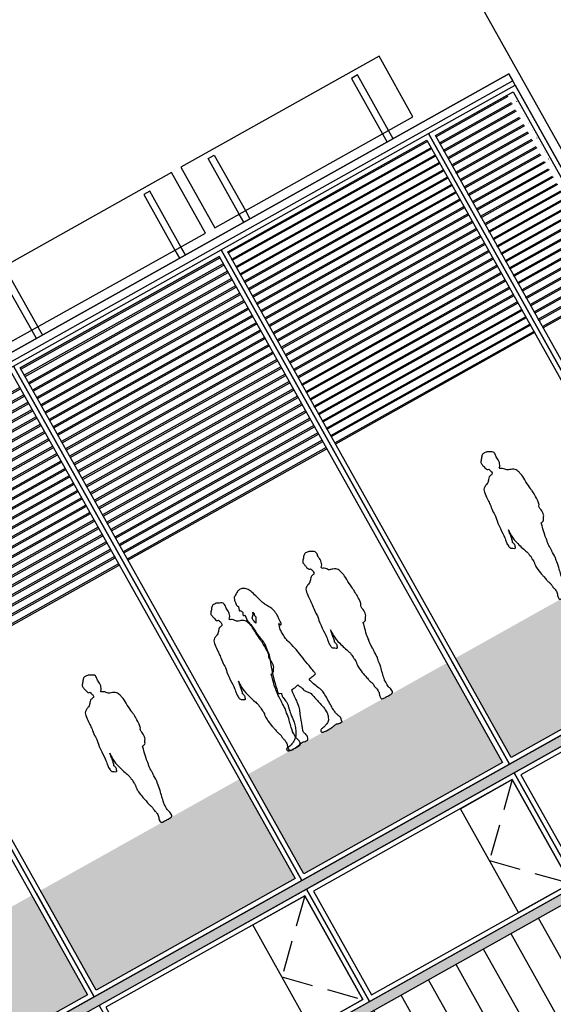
# Model space of a CAD drawing. Header units: metres. Extents: x -141 to 670, y -272 to 642.
# Tile 17 of 34: x 449.99 to 455.37, y -163.35 to -153.42. Entities that reach past the tile are written whole.
import ezdxf

# ---------------------------------------------------------------- set-up
doc = ezdxf.new("R2010")
doc.units = ezdxf.units.M
doc.header["$LTSCALE"] = 0.05
doc.linetypes.add('Verdeckt', pattern=[9.524999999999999, 6.35, -3.175])
doc.linetypes.add('Verdeckt2', pattern=[4.762499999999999, 3.175, -1.5875])
for name, color, linetype in [('A_Fassade', 4, 'Continuous'), ('L_Building', 7, 'Continuous'), ('L_Dach', 252, 'Continuous'), ('L_Personen', 253, 'Continuous'), ('Line 0.05', 9, 'Continuous'), ('Line 0.10', 1, 'Continuous'), ('Linie 0.15', 8, 'Continuous')]:
    doc.layers.add(name, color=color, linetype=linetype)
doc.layers.add('H_Hatch', color=7, linetype='Continuous', true_color=0x919191)

# ---------------------------------------------------------------- blocks, each defined once
blk = doc.blocks.new('*U139')
at = {"layer": 'Line 0.05'}
for points in [[(0, -5.684341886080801e-14), (2.399999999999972, -5.684341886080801e-14), (2.399999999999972, 5.949999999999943), (0, 5.949999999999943)], [(0.05000000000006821, 0.04999999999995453), (2.350000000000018, 0.04999999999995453), (2.349999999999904, 5.899999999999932), (0.04999999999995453, 5.899999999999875)]]:
    blk.add_lwpolyline(points, close=True, dxfattribs=at)
blk = doc.blocks.new('*U140')
at = {"layer": 'Line 0.05'}
for points in [[(0, -5.684341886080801e-14), (2.399999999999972, -5.684341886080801e-14), (2.399999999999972, 5.949999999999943), (0, 5.949999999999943)], [(0.05000000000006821, 0.04999999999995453), (2.350000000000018, 0.04999999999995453), (2.349999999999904, 5.899999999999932), (0.04999999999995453, 5.899999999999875)]]:
    blk.add_lwpolyline(points, close=True, dxfattribs=at)
blk = doc.blocks.new('*U141')
at = {"layer": 'Line 0.05'}
for points in [[(0, -5.684341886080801e-14), (2.399999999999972, -5.684341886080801e-14), (2.399999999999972, 5.949999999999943), (0, 5.949999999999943)], [(0.05000000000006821, 0.04999999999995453), (2.350000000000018, 0.04999999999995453), (2.349999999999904, 5.899999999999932), (0.04999999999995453, 5.899999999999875)]]:
    blk.add_lwpolyline(points, close=True, dxfattribs=at)
blk = doc.blocks.new('*U142')
at = {"layer": 'Line 0.05'}
for points in [[(0, -5.684341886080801e-14), (2.399999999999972, -5.684341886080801e-14), (2.399999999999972, 5.949999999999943), (0, 5.949999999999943)], [(0.05000000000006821, 0.04999999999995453), (2.350000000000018, 0.04999999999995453), (2.349999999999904, 5.899999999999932), (0.04999999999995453, 5.899999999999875)]]:
    blk.add_lwpolyline(points, close=True, dxfattribs=at)
blk = doc.blocks.new('*U143')
at = {"layer": 'Line 0.05'}
for points in [[(0, -5.684341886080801e-14), (1.000000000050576, -5.684341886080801e-14), (1.000000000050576, 5.949999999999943), (0, 5.949999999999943)], [(0.05000000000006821, 0.04999999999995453), (0.9500000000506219, 0.04999999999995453), (0.9500000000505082, 5.899999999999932), (0.04999999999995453, 5.899999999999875)]]:
    blk.add_lwpolyline(points, close=True, dxfattribs=at)
blk = doc.blocks.new('*U45')
at = {"layer": 'Line 0.05'}
for points in [[(0, -5.684341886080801e-14), (2.399999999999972, -5.684341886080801e-14), (2.399999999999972, 1.299999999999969), (0, 1.299999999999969)], [(0.05000000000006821, 0.04999999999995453), (2.350000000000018, 0.04999999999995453), (2.349999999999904, 1.249999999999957), (0.04999999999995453, 1.249999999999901)]]:
    blk.add_lwpolyline(points, close=True, dxfattribs=at)
blk = doc.blocks.new('WIN_Opaque')
at = {"layer": 'Line 0.05', "linetype": 'Verdeckt'}
blk.add_lwpolyline([(-4.289119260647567e-06, 1.200000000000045), (0.5999957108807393, 0.5999999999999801), (-4.289119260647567e-06, -1.4210854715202e-14)], dxfattribs=at)
at = {"layer": 'Line 0.10'}
blk.add_lwpolyline([(-4.289119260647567e-06, -1.4210854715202e-14), (0.5999957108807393, -4.263256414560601e-14), (0.5999957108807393, 1.200000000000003), (-4.289119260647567e-06, 1.200000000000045)], close=True, dxfattribs=at)
blk = doc.blocks.new('*U147')
at = {"layer": 'Line 0.05'}
blk.add_lwpolyline([(-0.1588533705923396, 0.2835323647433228), (0.1588533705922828, -0.2835323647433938)], dxfattribs=at)
blk = doc.blocks.new('*U148')
at = {"color": 0, "linetype": 'ByBlock', "lineweight": -2, "transparency": 16777216}
for p in [(12.56266506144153, 7.038426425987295), (10.46888755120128, 5.865355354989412), (8.37511004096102, 4.69228428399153)]:
    blk.add_blockref('*U147', p, dxfattribs=at)
blk = doc.blocks.new('PV_front')
at = {"layer": 'L_Dach'}
blk.add_lwpolyline([(-0.1999999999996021, -0.7000000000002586), (2.090000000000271, -0.7000000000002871), (2.090000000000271, -2.842170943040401e-14), (-0.2, -1.4210854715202e-14)], close=True, dxfattribs=at)
at = {"layer": 'L_Dach', "linetype": 'Verdeckt2', "ltscale": 5}
for points in [[(0.0825016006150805, -0.7000000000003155), (0.08250160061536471, -0.05804173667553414), (0.152522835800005, -0.0580417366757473), (0.152522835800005, -0.7000000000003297)], [(1.807498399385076, -0.7000000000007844), (1.807498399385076, -0.05804173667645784), (1.73747716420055, -0.05804173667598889), (1.737477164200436, -0.7000000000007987)]]:
    blk.add_lwpolyline(points, dxfattribs=at)
at = {"layer": 'L_Dach'}
for points in [[(0.08250160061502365, -0.794787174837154), (0.08250160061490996, -0.7000000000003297)], [(0.1525228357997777, -0.7000000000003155), (0.1525228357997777, -0.7947871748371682)], [(1.737477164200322, -0.7000000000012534), (1.737477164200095, -0.7947871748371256)], [(1.807498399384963, -0.7947871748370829), (1.80749839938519, -0.7000000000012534)]]:
    blk.add_lwpolyline(points, dxfattribs=at)
blk = doc.blocks.new('*U149')
at = {"rotation": 29.26040059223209}
blk.add_blockref('PV_front', (-1.018662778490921, -0.1152076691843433), dxfattribs=at)
blk = doc.blocks.new('*U150')
at = {"color": 0, "linetype": 'ByBlock', "lineweight": -2, "transparency": 16777216}
for p in [(12.56266506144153, 7.038426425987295), (10.46888755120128, 5.865355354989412)]:
    blk.add_blockref('*U149', p, dxfattribs=at)
blk = doc.blocks.new('005')
for points, knots in [([(-0.3894467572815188, 0.001307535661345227), (-0.3902549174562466, -0.001578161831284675), (-0.389194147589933, -0.009830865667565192), (-0.38872834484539, -0.01309013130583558), (-0.3660293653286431, -0.01375063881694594), (-0.3423095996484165, -0.01407711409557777), (-0.3295413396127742, -0.004113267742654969), (-0.3214047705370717, -0.004437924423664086), (-0.3128071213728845, -0.004029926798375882), (-0.2864867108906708, -0.01119496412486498), (-0.2507820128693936, -0.01492918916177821), (-0.1685287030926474, -0.01326268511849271), (-0.1523252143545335, -0.0003234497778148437), (-0.1565976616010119, 0.01978417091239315), (-0.1658074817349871, 0.02382126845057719), (-0.1815033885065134, 0.02795068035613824), (-0.2201004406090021, 0.03295202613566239), (-0.2335128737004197, 0.04233298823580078), (-0.244920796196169, 0.04559765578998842), (-0.2507575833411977, 0.04787912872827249), (-0.2623520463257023, 0.05467100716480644), (-0.2768071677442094, 0.06892012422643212), (-0.2964635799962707, 0.1110802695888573), (-0.3004053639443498, 0.1396460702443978), (-0.3003005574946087, 0.1919061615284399), (-0.2843964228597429, 0.2568184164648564), (-0.2759579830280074, 0.2942934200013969), (-0.2592622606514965, 0.3645954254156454), (-0.2575131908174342, 0.3882380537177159), (-0.2341870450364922, 0.415562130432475), (-0.215460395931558, 0.4410326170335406), (-0.2051820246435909, 0.4582824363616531), (-0.2052237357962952, 0.4860070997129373), (-0.1914932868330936, 0.4990217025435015), (-0.1841907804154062, 0.5201185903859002), (-0.1815616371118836, 0.5307260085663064), (-0.1737528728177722, 0.5292787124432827), (-0.1547151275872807, 0.5249921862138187), (-0.1455208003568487, 0.5197311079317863), (-0.1170964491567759, 0.5189163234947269), (-0.1029495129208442, 0.5187603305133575), (-0.1013765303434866, 0.5107562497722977), (-0.09821085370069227, 0.4941868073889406), (-0.09393734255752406, 0.4410434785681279), (-0.09304811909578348, 0.3817738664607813), (-0.08004576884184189, 0.3124505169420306), (-0.05694579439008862, 0.2642521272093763), (-0.03065773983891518, 0.1847932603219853), (-0.01442737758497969, 0.1437888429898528), (0.002061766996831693, 0.1030453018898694), (0.001127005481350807, 0.08104197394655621), (-9.761608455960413e-05, 0.0704543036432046), (-0.003099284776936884, 0.06965013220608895), (-0.006328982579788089, 0.06024296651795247), (-0.01175301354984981, 0.0379126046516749), (-0.01136698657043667, 0.02329660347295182), (-0.005409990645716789, 0.01069234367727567), (-0.002321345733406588, -0.002052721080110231), (0.01744072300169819, -0.005306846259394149), (0.04117514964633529, -0.00656915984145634), (0.05435118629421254, 0.00290269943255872), (0.06248439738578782, 0.002256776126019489), (0.078600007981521, 0.0009470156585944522), (0.126691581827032, -0.008131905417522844), (0.1621835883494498, -0.01599158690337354), (0.2228533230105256, -0.009632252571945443), (0.2395859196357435, 0.002682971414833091), (0.2361015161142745, 0.02298243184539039), (0.2270402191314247, 0.02738743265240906), (0.2113174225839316, 0.02778639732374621), (0.172872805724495, 0.0343157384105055), (0.1598147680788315, 0.04423655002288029), (0.1494336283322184, 0.04600970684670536), (0.1437740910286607, 0.04887265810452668), (0.1327918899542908, 0.0547802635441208), (0.1048384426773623, 0.07320759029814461), (0.0900914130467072, 0.08924695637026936), (0.07835938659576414, 0.1044125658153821), (0.05394069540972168, 0.1568198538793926), (0.03632437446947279, 0.2027266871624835), (0.02956618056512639, 0.2783712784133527), (0.02144750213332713, 0.340220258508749), (0.01149893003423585, 0.3733284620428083), (0.003631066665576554, 0.4088221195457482), (0.0008463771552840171, 0.4379655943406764), (0.01488726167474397, 0.4909003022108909), (0.0110252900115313, 0.5199897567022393), (0.006598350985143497, 0.5332614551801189), (0.003932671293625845, 0.5392237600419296), (0.01607373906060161, 0.5434752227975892), (0.03394686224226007, 0.5492018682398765), (0.03365851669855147, 0.5560523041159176), (0.02199639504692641, 0.6070059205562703), (0.0001390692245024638, 0.7185994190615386), (-0.03142706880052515, 0.8125829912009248), (-0.06346307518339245, 0.9008171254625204), (-0.07545525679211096, 0.9274317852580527), (-0.0796155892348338, 0.972749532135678), (-0.0912803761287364, 1.038548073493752), (-0.09067169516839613, 1.075182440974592), (-0.08306171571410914, 1.135911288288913), (-0.07409363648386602, 1.156768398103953), (-0.07319518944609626, 1.186761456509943), (-0.07501516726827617, 1.200843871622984), (-0.07454769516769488, 1.204493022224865), (-0.07073127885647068, 1.23552053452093), (-0.06513867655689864, 1.289871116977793), (-0.06113944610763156, 1.324510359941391), (-0.04937055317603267, 1.342246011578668), (-0.0549978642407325, 1.366649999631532), (-0.0586981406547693, 1.392479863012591), (-0.06023340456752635, 1.40470298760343), (-0.05373667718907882, 1.406374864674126), (-0.04679766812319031, 1.405932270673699), (-0.03971414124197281, 1.412676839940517), (-0.04217914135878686, 1.422955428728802), (-0.04870091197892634, 1.425206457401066), (-0.04832504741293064, 1.43182265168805), (-0.05108529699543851, 1.4379571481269), (-0.05462985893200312, 1.440260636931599), (-0.04616539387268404, 1.468435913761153), (-0.03787207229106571, 1.467733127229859), (-0.03069574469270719, 1.470805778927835), (-0.03292846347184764, 1.480217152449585), (-0.03805266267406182, 1.489877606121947), (-0.04392419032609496, 1.506390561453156), (-0.04446219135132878, 1.5135310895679), (-0.0409228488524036, 1.519680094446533), (-0.03376010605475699, 1.526180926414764), (-0.03654984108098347, 1.542023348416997), (-0.03582318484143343, 1.56248333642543), (-0.03823381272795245, 1.577642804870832), (-0.04191830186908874, 1.588627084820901), (-0.04426540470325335, 1.593777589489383), (-0.04225571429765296, 1.605279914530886), (-0.05427049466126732, 1.616883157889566), (-0.06992564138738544, 1.625200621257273), (-0.08721117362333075, 1.638370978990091), (-0.1105240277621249, 1.652163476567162), (-0.1370462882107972, 1.659193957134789), (-0.1750486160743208, 1.652386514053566), (-0.2085859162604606, 1.624754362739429), (-0.2327164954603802, 1.580525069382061), (-0.2496781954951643, 1.520663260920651), (-0.2723534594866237, 1.440493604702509), (-0.2884133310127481, 1.397930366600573), (-0.3192121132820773, 1.3536647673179), (-0.3392502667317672, 1.305618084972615), (-0.3450015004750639, 1.247457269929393), (-0.3391617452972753, 1.206061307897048), (-0.3387912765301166, 1.178034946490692), (-0.3370213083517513, 1.153554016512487), (-0.3316732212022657, 1.146217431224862), (-0.3267311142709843, 1.140204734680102), (-0.3228562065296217, 1.148013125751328), (-0.3182839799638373, 1.157483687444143), (-0.3164343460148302, 1.163981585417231), (-0.3086317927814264, 1.145443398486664), (-0.2981521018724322, 1.105898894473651), (-0.2967267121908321, 1.064285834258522), (-0.3005065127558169, 1.010650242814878), (-0.3097707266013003, 0.9595055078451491), (-0.3395461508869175, 0.8672065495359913), (-0.3489932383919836, 0.7914016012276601), (-0.3652849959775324, 0.6966128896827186), (-0.3823197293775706, 0.6023025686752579), (-0.3874788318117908, 0.5587778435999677), (-0.3916933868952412, 0.541704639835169), (-0.3824681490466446, 0.5350776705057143), (-0.3529582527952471, 0.5340008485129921), (-0.3282344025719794, 0.5285855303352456), (-0.3078966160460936, 0.5252875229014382), (-0.3119385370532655, 0.503767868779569), (-0.322393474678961, 0.4608252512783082), (-0.3500643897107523, 0.4056316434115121), (-0.3692463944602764, 0.3462130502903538), (-0.3719987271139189, 0.2964891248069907), (-0.3697799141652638, 0.1694247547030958), (-0.3699986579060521, 0.1291046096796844), (-0.3770111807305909, 0.08861040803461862), (-0.3835688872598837, 0.06949285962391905), (-0.3873439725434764, 0.06003273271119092), (-0.3934578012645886, 0.04637084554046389), (-0.3968419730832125, 0.02958247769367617), (-0.3958827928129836, 0.01398089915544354), (-0.3894467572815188, 0.001307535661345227)], [0, 0, 0, 0, 0.1772400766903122, 0.2686796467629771, 0.5302686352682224, 1.072212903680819, 1.072212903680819, 1.072212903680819, 1.364380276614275, 1.767628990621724, 2.143065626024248, 2.596089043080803, 2.845330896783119, 3.088497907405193, 3.260741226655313, 3.493728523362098, 3.863701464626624, 4.136526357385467, 4.136526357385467, 4.136526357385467, 4.384883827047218, 4.644502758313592, 5.027553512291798, 5.339282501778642, 5.750956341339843, 6.21516844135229, 6.588151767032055, 7.065361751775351, 7.346729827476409, 7.680813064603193, 8.005558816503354, 8.261335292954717, 8.549232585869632, 8.794768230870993, 9.122736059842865, 9.122736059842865, 9.122736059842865, 9.28266823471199, 9.557955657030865, 9.804832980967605, 9.804832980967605, 9.804832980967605, 10.08818294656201, 10.49908369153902, 10.95079709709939, 11.42537329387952, 11.85020462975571, 12.31684742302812, 12.70347313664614, 13.07521310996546, 13.39878886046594, 13.39878886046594, 13.39878886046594, 13.62852969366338, 13.99060320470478, 14.30582987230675, 14.30582987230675, 14.30582987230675, 14.58906850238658, 15.17586519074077, 15.17586519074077, 15.17586519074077, 15.49221293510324, 15.92883534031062, 16.33534388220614, 16.82586044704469, 17.09573006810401, 17.35902207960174, 17.54552060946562, 17.79779041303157, 18.19838307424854, 18.49378751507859, 18.49378751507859, 18.49378751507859, 18.74339745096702, 19.07307367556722, 19.33686228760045, 19.58386817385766, 20.01274889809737, 20.42251140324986, 20.86372260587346, 21.31522986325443, 21.65465748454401, 21.99002621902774, 22.30479876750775, 22.72522738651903, 23.0354043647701, 23.28894375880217, 23.28894375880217, 23.28894375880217, 23.59902251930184, 23.71700866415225, 24.10735294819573, 24.72994099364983, 25.3227273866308, 25.86408650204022, 26.16777179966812, 26.54925257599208, 27.01519725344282, 27.37765231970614, 27.81270511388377, 28.09504792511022, 28.46889171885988, 28.46889171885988, 28.46889171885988, 28.53893902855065, 29.05436123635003, 29.3867497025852, 29.63527500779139, 29.91971151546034, 30.21869433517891, 30.38215785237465, 30.51284570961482, 30.66139748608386, 30.8424328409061, 31.01810797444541, 31.15467725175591, 31.29239920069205, 31.47466377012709, 31.47466377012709, 31.47466377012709, 31.73496981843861, 31.93174290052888, 32.14914343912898, 32.41858650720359, 32.74317879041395, 32.94718553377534, 33.14614305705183, 33.37512891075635, 33.67819718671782, 34.03414701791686, 34.34052701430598, 34.66144888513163, 34.66144888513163, 34.66144888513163, 34.91652189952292, 35.17192685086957, 35.44283741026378, 35.74635534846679, 36.05063149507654, 36.40606576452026, 36.78641298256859, 37.19541812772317, 37.66553152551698, 38.19933158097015, 38.59770044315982, 39.01945154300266, 39.44546691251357, 39.89239178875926, 40.27022572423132, 40.58426007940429, 40.86715182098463, 41.0443804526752, 41.17963125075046, 41.32575552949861, 41.56670082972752, 41.56670082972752, 41.56670082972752, 42.0161324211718, 42.39270745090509, 42.80631875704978, 43.22961939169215, 43.79303347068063, 44.30529494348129, 44.87609226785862, 45.44866374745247, 45.82765234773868, 46.04642675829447, 46.21443230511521, 46.52219196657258, 46.89500273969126, 46.89500273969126, 46.89500273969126, 47.35923470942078, 47.81302950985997, 48.25146444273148, 48.67092563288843, 49.3103973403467, 49.68767432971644, 50.04125337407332, 50.35787838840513, 50.35787838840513, 50.35787838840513, 50.84011057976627, 51.2599492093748, 51.2599492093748, 51.2599492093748, 51.2599492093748]), ([(-0.1479447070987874, 1.376056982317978), (-0.1467454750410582, 1.379232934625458), (-0.1448395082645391, 1.385772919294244), (-0.1440350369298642, 1.390747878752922), (-0.1437368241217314, 1.393244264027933), (-0.138873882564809, 1.382920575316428), (-0.1368385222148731, 1.37595788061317), (-0.1331109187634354, 1.367233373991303), (-0.1228774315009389, 1.360555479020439), (-0.1079810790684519, 1.345259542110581), (-0.1065326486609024, 1.328339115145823), (-0.108220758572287, 1.310411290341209), (-0.1135554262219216, 1.290687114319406), (-0.116100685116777, 1.282023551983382), (-0.1220671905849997, 1.294044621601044), (-0.1346146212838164, 1.317780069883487), (-0.1415894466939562, 1.32998939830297), (-0.1451094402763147, 1.336074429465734), (-0.141849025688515, 1.351359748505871), (-0.1414829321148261, 1.361361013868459), (-0.145806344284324, 1.371980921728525), (-0.1479447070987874, 1.376056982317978)], [0, 0, 0, 0, 0.1827939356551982, 0.3401006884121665, 0.3401006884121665, 0.3401006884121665, 0.5491844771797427, 0.7305194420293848, 0.9434067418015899, 1.221432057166, 1.464437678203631, 1.760747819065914, 1.974322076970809, 1.974322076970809, 1.974322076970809, 2.337763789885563, 2.600805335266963, 2.600805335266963, 2.600805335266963, 2.950491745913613, 3.188677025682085, 3.188677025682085, 3.188677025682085, 3.188677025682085])]:
    blk.add_open_spline(points, degree=3, knots=knots)
blk = doc.blocks.new('3')
for points, knots in [([(0.07599437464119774, 1.582468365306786), (0.07738092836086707, 1.582773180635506), (0.07965704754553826, 1.601772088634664), (0.0786882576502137, 1.618479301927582), (0.06563031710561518, 1.638881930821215), (0.04064488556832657, 1.645681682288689), (0.01862875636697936, 1.661778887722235), (-8.368074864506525e-05, 1.664356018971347), (-0.0370786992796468, 1.666507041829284), (-0.05640311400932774, 1.636184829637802), (-0.08207644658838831, 1.607302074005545), (-0.09236853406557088, 1.591500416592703), (-0.08414509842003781, 1.571639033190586), (-0.08638744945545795, 1.560477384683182), (-0.08283783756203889, 1.549844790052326), (-0.08071051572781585, 1.545303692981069)], [4.31385070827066, 4.31385070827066, 4.31385070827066, 4.31385070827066, 4.550081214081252, 4.802663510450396, 5.068367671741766, 5.359218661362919, 5.652052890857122, 5.903160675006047, 6.231710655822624, 6.568224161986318, 6.926619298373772, 7.164879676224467, 7.414316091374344, 7.624505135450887, 7.792554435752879, 7.792554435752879, 7.792554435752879, 7.792554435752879]), ([(-0.08071051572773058, 1.545303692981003), (-0.08182719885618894, 1.535948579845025), (-0.07548159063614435, 1.519602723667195), (-0.06872452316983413, 1.503128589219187), (-0.05662404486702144, 1.500575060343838), (-0.05134545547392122, 1.500607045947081)], [-0.7791611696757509, -0.7791611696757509, -0.7791611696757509, -0.7791611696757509, -0.4866742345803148, -0.2381814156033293, 0, 0, 0, 0]), ([(-0.05134545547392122, 1.500607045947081), (-0.04769223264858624, 1.492821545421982), (-0.04367969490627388, 1.483465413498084), (-0.04129831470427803, 1.468396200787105), (-0.0394192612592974, 1.451307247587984), (-0.03995225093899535, 1.447368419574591), (-0.04717758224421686, 1.439521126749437)], [0, 0, 0, 0, 0.3452114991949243, 0.47695496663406, 0.47695496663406, 0.9049040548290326, 0.9049040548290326, 0.9049040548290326, 0.9049040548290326]), ([(0.04770526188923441, 1.45976162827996), (0.05642247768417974, 1.464457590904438), (0.06784876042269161, 1.481579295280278), (0.07610854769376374, 1.505952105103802), (0.07971307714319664, 1.533914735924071), (0.07348423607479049, 1.557895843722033), (0.07491436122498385, 1.574421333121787), (0.07599437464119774, 1.582468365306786)], [0.6812513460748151, 0.6812513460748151, 0.6812513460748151, 0.6812513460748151, 0.969331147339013, 1.26719904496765, 1.567150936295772, 1.850887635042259, 2.133576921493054, 2.133576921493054, 2.133576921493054, 2.133576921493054]), ([(-0.05373061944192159, 1.436880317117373), (-0.06697074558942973, 1.436340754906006), (-0.08823765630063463, 1.430074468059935), (-0.1025886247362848, 1.411095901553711), (-0.1257247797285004, 1.3824883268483), (-0.1455505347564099, 1.377439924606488), (-0.1759186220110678, 1.362815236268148), (-0.1977115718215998, 1.346207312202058), (-0.2092436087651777, 1.279542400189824), (-0.2111613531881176, 1.220420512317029), (-0.2140263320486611, 1.16521432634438), (-0.2260375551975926, 1.102178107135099), (-0.2227172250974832, 1.039621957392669), (-0.2326048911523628, 1.02086932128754), (-0.2441619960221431, 0.9180358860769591), (-0.2432575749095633, 0.8238690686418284), (-0.2546695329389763, 0.795746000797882), (-0.2541449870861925, 0.7593584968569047), (-0.2608198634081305, 0.7463850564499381), (-0.2548256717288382, 0.737573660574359)], [-8.341551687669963, -8.341551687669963, -8.341551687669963, -8.341551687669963, -8.030241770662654, -7.738053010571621, -7.39301348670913, -7.126357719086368, -6.794804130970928, -6.496339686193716, -6.027314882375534, -5.566890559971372, -5.136627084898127, -4.656455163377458, -4.20912302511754, -3.943723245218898, -3.352633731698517, -2.776248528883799, -2.457997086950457, -2.110355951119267, -1.873680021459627, -1.873680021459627, -1.873680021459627, -1.873680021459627]), ([(-0.0471775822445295, 1.439521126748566), (-0.04716863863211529, 1.439545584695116), (-0.04715980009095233, 1.43956998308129), (-0.04675842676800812, 1.440688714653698), (-0.04993702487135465, 1.439317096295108), (-0.05271665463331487, 1.437582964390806), (-0.05373061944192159, 1.436880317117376)], [-7.669335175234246, -7.669335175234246, -7.669335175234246, -7.669335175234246, -7.667608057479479, -7.667608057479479, -7.589948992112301, -7.542455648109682, -7.542455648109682, -7.542455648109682, -7.542455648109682]), ([(0.1955696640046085, 0.8119192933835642), (0.2020402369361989, 0.8093377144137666), (0.2098676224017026, 0.8318131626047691), (0.2121828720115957, 0.8827377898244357), (0.1998272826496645, 0.918025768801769), (0.2199054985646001, 0.9395699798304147), (0.224107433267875, 0.9792796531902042), (0.2260747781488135, 1.041830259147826), (0.2239465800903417, 1.095519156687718), (0.2196885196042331, 1.123296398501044), (0.2131284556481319, 1.205656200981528), (0.2117110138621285, 1.282100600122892), (0.2010747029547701, 1.316959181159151), (0.1924079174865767, 1.361974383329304), (0.1459593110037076, 1.389937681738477), (0.1001410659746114, 1.39975219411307), (0.09160658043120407, 1.420288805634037), (0.07156095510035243, 1.441498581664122), (0.0562968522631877, 1.447591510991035), (0.04841082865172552, 1.449646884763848)], [3.707413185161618, 3.707413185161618, 3.707413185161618, 3.707413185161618, 3.972125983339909, 4.405522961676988, 4.747593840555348, 5.038068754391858, 5.399764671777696, 5.871058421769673, 6.291065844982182, 6.599147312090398, 7.127375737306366, 7.643083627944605, 7.991971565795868, 8.368937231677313, 8.792773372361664, 9.180153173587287, 9.441371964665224, 9.749541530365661, 10.03760990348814, 10.03760990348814, 10.03760990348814, 10.03760990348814]), ([(-0.2035235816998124, 0.735530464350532), (-0.1994678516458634, 0.7383212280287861), (-0.1987321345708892, 0.7498992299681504), (-0.1918498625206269, 0.7690496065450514), (-0.1882001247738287, 0.8044310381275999), (-0.1808490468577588, 0.8453811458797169), (-0.1770750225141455, 0.8665251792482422)], [-1.289125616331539, -1.289125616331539, -1.289125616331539, -1.289125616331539, -1.078197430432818, -0.8151877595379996, -0.468689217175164, 0, 0, 0, 0]), ([(-0.1770750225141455, 0.8665251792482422), (-0.1795454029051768, 0.843801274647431), (-0.1815084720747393, 0.7856176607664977), (-0.1678057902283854, 0.7058545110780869), (-0.1265394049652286, 0.587601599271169), (-0.1155265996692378, 0.5614329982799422), (-0.1186234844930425, 0.5441584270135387), (-0.1093245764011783, 0.5252655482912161), (-0.115004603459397, 0.4975259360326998), (-0.1097517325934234, 0.4784214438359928), (-0.1092826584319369, 0.4502029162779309), (-0.1163502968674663, 0.435665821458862), (-0.1154765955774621, 0.417600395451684), (-0.1152095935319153, 0.3733447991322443), (-0.1028260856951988, 0.3012491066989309), (-0.0979955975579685, 0.2884924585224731), (-0.08945406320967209, 0.2431976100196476), (-0.08332565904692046, 0.2131791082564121), (-0.06909274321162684, 0.1855239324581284), (-0.06997129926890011, 0.1573806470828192), (-0.06656347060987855, 0.1279725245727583), (-0.06083423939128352, 0.1251941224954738)], [0.226537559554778, 0.226537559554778, 0.226537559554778, 0.226537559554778, 0.5976458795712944, 1.171801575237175, 1.807479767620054, 2.103166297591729, 2.32699383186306, 2.585487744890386, 2.884028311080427, 3.145231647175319, 3.445200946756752, 3.671239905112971, 3.901251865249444, 4.295697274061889, 4.781301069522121, 5.005979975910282, 5.384628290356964, 5.71501562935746, 6.022623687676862, 6.345234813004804, 6.65864090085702, 6.65864090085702, 6.65864090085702, 6.65864090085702]), ([(0.1464011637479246, 0.767833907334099), (0.1522973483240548, 0.7682910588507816), (0.1767235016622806, 0.7698180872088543), (0.1862426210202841, 0.7904481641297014), (0.1934771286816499, 0.8043737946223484), (0.1955696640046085, 0.8119192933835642)], [1.322408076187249, 1.322408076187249, 1.322408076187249, 1.322408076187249, 1.621536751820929, 1.887236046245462, 2.1648502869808, 2.1648502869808, 2.1648502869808, 2.1648502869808]), ([(-0.2548256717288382, 0.737573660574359), (-0.2579256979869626, 0.727081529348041), (-0.2556064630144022, 0.7041806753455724), (-0.2446550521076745, 0.6913900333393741), (-0.2284605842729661, 0.6865239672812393), (-0.2079965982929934, 0.6653706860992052), (-0.2000757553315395, 0.681515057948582), (-0.2021778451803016, 0.6891241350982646), (-0.1918211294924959, 0.6948464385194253), (-0.1958281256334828, 0.7131017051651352), (-0.1980872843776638, 0.7235042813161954), (-0.2015560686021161, 0.7317422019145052), (-0.2035235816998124, 0.735530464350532)], [0, 0, 0, 0, 0.3281497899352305, 0.551597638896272, 0.7925330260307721, 1.071338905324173, 1.266741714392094, 1.420617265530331, 1.593724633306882, 1.829072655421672, 2.023675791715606, 2.228651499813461, 2.228651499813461, 2.228651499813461, 2.228651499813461]), ([(0.04959518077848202, 0.1531916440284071), (0.05261732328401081, 0.1567416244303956), (0.05388153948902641, 0.1740144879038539), (0.06538166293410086, 0.2328968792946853), (0.08238103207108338, 0.286282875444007), (0.0908014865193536, 0.3658583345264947), (0.100978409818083, 0.3936304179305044), (0.09729420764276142, 0.4652257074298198), (0.1028776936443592, 0.4835336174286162), (0.100419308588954, 0.499022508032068), (0.101984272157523, 0.5186704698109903), (0.1006303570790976, 0.5448972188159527), (0.1034901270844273, 0.5643511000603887), (0.1063044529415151, 0.5742008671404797), (0.1090876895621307, 0.5894398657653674), (0.1149503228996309, 0.6468169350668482), (0.1355509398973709, 0.7236882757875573), (0.1426383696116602, 0.7532320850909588), (0.1464011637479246, 0.767833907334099)], [0.6277166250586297, 0.6277166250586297, 0.6277166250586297, 0.6277166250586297, 0.8222582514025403, 1.25280066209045, 1.68748000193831, 2.163721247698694, 2.482598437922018, 2.936575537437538, 3.178528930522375, 3.384367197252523, 3.628983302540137, 3.914604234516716, 4.156557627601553, 4.326050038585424, 4.530588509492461, 4.946604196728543, 5.444881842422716, 5.815309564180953, 5.815309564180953, 5.815309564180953, 5.815309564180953]), ([(-0.06083423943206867, 0.1251941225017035), (-0.05990799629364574, 0.1200873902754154), (-0.05849589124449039, 0.1095052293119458), (-0.05885986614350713, 0.07306647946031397), (-0.0626392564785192, 0.06278281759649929), (-0.07013782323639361, 0.04781573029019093), (-0.07241742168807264, 0.0249837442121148), (-0.07202346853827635, 0.0007966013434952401), (-0.03382714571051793, -0.0005957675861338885), (-0.01337241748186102, -0.0007654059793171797), (0, 0)], [0, 0, 0, 0, 0.2300172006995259, 0.7302902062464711, 0.9239517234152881, 1.159156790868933, 1.443050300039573, 1.697366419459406, 2.03061813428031, 2.359226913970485, 2.359226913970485, 2.359226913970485, 2.359226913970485]), ([(1.165290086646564e-12, 9.592326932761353e-14), (0.006440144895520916, -0.0004298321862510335), (0.02998941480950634, -0.001045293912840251), (0.06312054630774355, 0.0006097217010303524), (0.06351449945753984, 0.0285576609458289), (0.06123490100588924, 0.0533932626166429), (0.05373633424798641, 0.06967378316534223), (0.04995694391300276, 0.08085988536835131), (0.04960396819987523, 0.1192985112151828), (0.04900654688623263, 0.147571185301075), (0.04959518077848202, 0.1531916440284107)], [-2.198806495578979, -2.198806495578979, -2.198806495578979, -2.198806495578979, -1.995294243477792, -1.667839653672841, -1.417947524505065, -1.138992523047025, -0.9078789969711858, -0.71758634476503, -0.2260159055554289, -0.02743576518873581, -0.02743576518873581, -0.02743576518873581, -0.02743576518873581])]:
    blk.add_open_spline(points, degree=3, knots=knots)
blk.add_open_spline([(0.04841082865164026, 1.449646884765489), (0.04821479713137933, 1.453028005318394), (0.0479783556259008, 1.456480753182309), (0.04770526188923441, 1.459761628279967)], degree=3)
blk = doc.blocks.new('gebäude a')
at = {"layer": 'Linie 0.15'}
blk.add_lwpolyline([(-13.52973515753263, 1.429026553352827), (-14.62501246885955, -2.841112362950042), (-14.62501246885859, -9.56008847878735), (-13.11585773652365, -9.560088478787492), (-13.11585773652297, -2.841112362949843)], close=True, dxfattribs=at)

msp = doc.modelspace()

# ---------------------------------------------------------------- hatches: boundary and pattern name
at = {"layer": 'H_Hatch', "true_color": 0xc8c92d, "transparency": 33554610}
for points in [[(456.3942181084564, -158.734807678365), (454.3876813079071, -159.8590007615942), (454.94977800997, -160.8622694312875), (456.9563148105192, -159.7380763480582)], [(454.3004405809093, -159.9078787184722), (452.2939037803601, -161.0320718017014), (452.8560004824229, -162.0353404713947), (454.8625372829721, -160.9111473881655)], [(452.2066630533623, -161.0809497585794), (450.200126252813, -162.2051428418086), (450.7622229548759, -163.2084115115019), (452.7687597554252, -162.0842184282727)], [(450.1128855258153, -162.2540207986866), (448.1063487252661, -163.3782138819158), (448.6684454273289, -164.3814825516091), (450.6749822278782, -163.2572894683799)]]:
    msp.add_hatch(color=52, dxfattribs=at).paths.add_polyline_path(points)
at = {"layer": 'H_Hatch', "true_color": 0xc7c8ca}
h = msp.add_hatch(dxfattribs=at)
h.set_pattern_fill('ANSI31', color=9, scale=0.09999999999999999, angle=44.99999999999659, style=0)
h.set_pattern_definition([(119.2604005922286, (314.1751404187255, -75.07409721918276), (-0.2769893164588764, -0.1551875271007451), [])])
h.paths.add_polyline_path([(424.8094441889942, -179.184149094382), (424.8083879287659, -179.1822637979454), (425.5062917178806, -178.7912524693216), (430.3917725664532, -176.0540866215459), (432.4855500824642, -174.8810155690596), (432.485946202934, -174.8817225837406), (436.6727089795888, -172.5341663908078), (436.6731051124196, -172.5348734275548), (438.7667505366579, -171.3618763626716), (438.7662223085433, -171.3609336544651), (443.6529797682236, -168.6255298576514), (446.1451096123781, -173.0739290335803), (447.4537803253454, -172.340729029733), (446.1340747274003, -169.9852280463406), (458.7839821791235, -162.8979227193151), (457.7575435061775, -161.0658683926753), (445.1076357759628, -168.1531693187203), (444.3744664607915, -166.8445585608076), (441.4955953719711, -168.4574913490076), (440.8601833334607, -167.3233644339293), (416.6508836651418, -180.886997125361), (420.3656087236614, -187.5172925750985), (421.7177609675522, -186.7597284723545), (419.2239360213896, -182.3085618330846)])
at = {"layer": 'Line 0.10', "true_color": 0xc8d468}
msp.add_hatch(color=53, dxfattribs=at).paths.add_polyline_path([(445.1459991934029, -168.0170518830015), (457.7522839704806, -160.9541852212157), (457.8011619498, -161.0414259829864), (445.1076364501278, -168.1531706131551), (444.3744670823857, -166.8445598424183), (457.0679926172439, -159.7328151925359), (457.116870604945, -159.8200559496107), (444.5105830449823, -166.8829177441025)])

# ---------------------------------------------------------------- linework, layer by layer
at = {"layer": 'A_Fassade', "color": 52, "true_color": 0xc8c92d, "transparency": 33554534}
for points in [[(454.9164079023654, -154.1914404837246), (454.1910423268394, -154.5978377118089), (454.1841946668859, -154.5856155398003), (454.9095602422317, -154.1792183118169)], [(454.9531806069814, -154.1547793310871), (454.9534178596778, -154.1546464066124)], [(454.9602660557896, -154.1668682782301), (454.9600282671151, -154.1670015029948)], [(454.9579541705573, -154.2655951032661), (454.2325885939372, -154.6719923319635), (454.2257409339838, -154.6597701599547), (454.9511065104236, -154.2533729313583)], [(454.9947268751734, -154.2289339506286), (454.9949673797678, -154.2287992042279)], [(455.0018155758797, -154.2410210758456), (455.0015745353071, -154.2411561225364)], [(454.9995004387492, -154.3397497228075), (454.274134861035, -154.7461469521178), (454.2672872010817, -154.7339247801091), (454.9926527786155, -154.3275275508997)], [(455.0362731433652, -154.30308857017), (455.0365168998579, -154.3029520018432)], [(455.0433650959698, -154.315173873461), (455.0431208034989, -154.3153107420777)], [(455.0778194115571, -154.3772431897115), (455.0780664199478, -154.3771047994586)], [(455.0849146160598, -154.3893266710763), (455.0846670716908, -154.3894653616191)], [(455.041046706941, -154.4139043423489), (454.3156811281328, -154.8203015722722), (454.3088334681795, -154.8080794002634), (455.0341990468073, -154.4016821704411)], [(455.082592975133, -154.4880589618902), (454.3572273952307, -154.8944561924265), (454.3503797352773, -154.8822340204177), (455.0757453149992, -154.4758367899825)], [(455.119365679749, -154.4513978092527), (455.1196159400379, -154.4512575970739)], [(455.1264641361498, -154.4634794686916), (455.1262133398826, -154.4636199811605)], [(455.1241392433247, -154.5622135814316), (454.3987736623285, -154.9686108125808), (454.3919260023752, -154.9563886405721), (455.117291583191, -154.5499914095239)], [(455.1609119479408, -154.5255524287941), (455.1611654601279, -154.5254103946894)], [(455.1680136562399, -154.537632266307), (455.1677596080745, -154.5377746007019)], [(455.1656855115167, -154.636368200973), (454.4403199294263, -155.0427654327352), (454.4334722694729, -155.0305432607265), (455.158837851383, -154.6241460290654)], [(455.2024582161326, -154.5997070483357), (455.202714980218, -154.5995631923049)], [(455.2095631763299, -154.6117850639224), (455.2093058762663, -154.6119292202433)], [(455.2440044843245, -154.6738616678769), (455.2442645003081, -154.6737159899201)], [(455.25111269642, -154.6859378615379), (455.2508521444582, -154.6860838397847)], [(455.2072317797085, -154.7105228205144), (454.4818661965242, -155.1169200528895), (454.4750185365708, -155.1046978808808), (455.2003841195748, -154.6983006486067)], [(455.2487780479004, -154.7846774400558), (454.523412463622, -155.1910746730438), (454.5165648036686, -155.1788525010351), (455.2419303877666, -154.7724552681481)], [(455.2855507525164, -154.7480162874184), (455.2858140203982, -154.7478687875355)], [(455.2926622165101, -154.7600906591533), (455.2923984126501, -154.7602384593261)], [(455.2903243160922, -154.8588320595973), (454.5649587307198, -155.2652292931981), (454.5581110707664, -155.2530071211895), (455.2834766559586, -154.8466098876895)], [(455.3270970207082, -154.8221709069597), (455.3273635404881, -154.8220215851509)], [(455.3342117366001, -154.8342434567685), (455.3339446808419, -154.8343930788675)], [(455.331870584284, -154.9329866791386), (454.6065049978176, -155.3393839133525), (454.5996573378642, -155.3271617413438), (455.3250229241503, -154.9207645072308)], [(455.3686432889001, -154.8963255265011), (455.3689130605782, -154.8961743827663)], [(455.373416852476, -155.0071412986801), (454.6480512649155, -155.4135385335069), (454.6412036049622, -155.4013163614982), (455.3665691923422, -154.9949191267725)], [(455.4149631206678, -155.0812959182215), (454.6895975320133, -155.4876931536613), (454.68274987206, -155.4754709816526), (455.4081154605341, -155.0690737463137)], [(455.4565093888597, -155.1554505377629), (454.7311437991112, -155.5618477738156), (454.7242961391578, -155.5496256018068), (455.449661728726, -155.1432283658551)], [(455.4980556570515, -155.2296051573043), (454.772690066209, -155.6360023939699), (454.7658424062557, -155.6237802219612), (455.4912079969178, -155.2173829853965)], [(455.5396019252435, -155.3037597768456), (454.8142363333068, -155.7101570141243), (454.8073886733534, -155.6979348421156), (455.5327542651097, -155.2915376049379)], [(455.5811481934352, -155.377914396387), (454.8557826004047, -155.7843116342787), (454.8489349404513, -155.77208946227), (455.5743005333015, -155.3656922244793)], [(455.6226944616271, -155.4520690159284), (454.8973288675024, -155.8584662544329), (454.8904812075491, -155.8462440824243), (455.6158468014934, -155.4398468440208)], [(455.664240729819, -155.5262236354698), (454.9388751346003, -155.9326208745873), (454.9320274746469, -155.9203987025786), (455.6573930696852, -155.5140014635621)], [(455.7057869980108, -155.6003782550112), (454.9804214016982, -156.0067754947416), (454.9735737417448, -155.9945533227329), (455.6989393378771, -155.5881560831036)], [(455.7473332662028, -155.6745328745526), (455.0219676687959, -156.080930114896), (455.0151200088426, -156.0687079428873), (455.740485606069, -155.6623107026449)], [(455.7888795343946, -155.748687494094), (455.0635139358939, -156.1550847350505), (455.0566662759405, -156.1428625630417), (455.7820318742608, -155.7364653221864)], [(455.8304258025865, -155.8228421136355), (455.1050602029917, -156.2292393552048), (455.0982125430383, -156.217017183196), (455.8235781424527, -155.8106199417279)], [(455.8719720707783, -155.8969967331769), (455.1466064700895, -156.3033939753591), (455.1397588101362, -156.2911718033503), (455.8651244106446, -155.8847745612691)], [(455.9135183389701, -155.9711513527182), (455.1881527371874, -156.3775485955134), (455.1813050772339, -156.3653264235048), (455.9066706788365, -155.9589291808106)], [(455.9550646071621, -156.0453059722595), (455.2296990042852, -156.4517032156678), (455.2228513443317, -156.439481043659), (455.9482169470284, -156.033083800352)], [(455.9966108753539, -156.1194605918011), (455.271245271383, -156.5258578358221), (455.2643976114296, -156.5136356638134), (455.9897632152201, -156.1072384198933)]]:
    msp.add_lwpolyline(points, dxfattribs=at)
for points in [[(454.1038015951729, -154.6467156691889), (452.097264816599, -155.7709087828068), (452.0904171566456, -155.7586866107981), (454.0969539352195, -154.6344934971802)], [(454.1453478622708, -154.7208702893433), (452.1388110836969, -155.8450634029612), (452.1319634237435, -155.8328412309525), (454.1385002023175, -154.7086481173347)], [(454.1868941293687, -154.7950249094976), (452.1803573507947, -155.9192180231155), (452.1735096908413, -155.9069958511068), (454.1800464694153, -154.782802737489)], [(454.2284403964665, -154.8691795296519), (452.2219036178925, -155.9933726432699), (452.2150559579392, -155.9811504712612), (454.2215927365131, -154.8569573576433)], [(454.2699866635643, -154.9433341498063), (452.2634498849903, -156.0675272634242), (452.256602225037, -156.0553050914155), (454.2631390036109, -154.9311119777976)], [(454.3115329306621, -155.0174887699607), (452.3049961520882, -156.1416818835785), (452.2981484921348, -156.1294597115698), (454.3046852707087, -155.005266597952)], [(454.3530791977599, -155.0916433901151), (452.346542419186, -156.2158365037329), (452.3396947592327, -156.2036143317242), (454.3462315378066, -155.0794212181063)], [(454.3946254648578, -155.1657980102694), (452.3880886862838, -156.2899911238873), (452.3812410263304, -156.2777689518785), (454.3877778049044, -155.1535758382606)], [(454.4361717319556, -155.2399526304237), (452.4296349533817, -156.3641457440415), (452.4227872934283, -156.3519235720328), (454.4293240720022, -155.227730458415)], [(454.4777179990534, -155.314107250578), (452.4711812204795, -156.4383003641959), (452.4643335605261, -156.4260781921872), (454.4708703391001, -155.3018850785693)], [(454.5192642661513, -155.3882618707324), (452.5127274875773, -156.5124549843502), (452.5058798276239, -156.5002328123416), (454.5124166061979, -155.3760396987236)], [(454.5608105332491, -155.4624164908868), (452.5542737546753, -156.5866096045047), (452.5474260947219, -156.5743874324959), (454.5539628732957, -155.4501943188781)], [(454.602356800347, -155.5365711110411), (452.595820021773, -156.660764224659), (452.5889723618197, -156.6485420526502), (454.5955091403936, -155.5243489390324)], [(454.6439030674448, -155.6107257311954), (452.6373662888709, -156.7349188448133), (452.6305186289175, -156.7226966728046), (454.6370554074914, -155.5985035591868)], [(454.6854493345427, -155.6848803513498), (452.6789125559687, -156.8090734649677), (452.6720648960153, -156.7968512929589), (454.6786016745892, -155.6726581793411)], [(454.7269956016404, -155.7590349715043), (452.7204588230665, -156.883228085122), (452.7136111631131, -156.8710059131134), (454.7201479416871, -155.7468127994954)], [(450.0034874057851, -156.9439797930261), (452.0100241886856, -155.8197866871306), (452.0031765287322, -155.8075645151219), (449.9966397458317, -156.9317576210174)], [(450.045033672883, -157.0181344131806), (452.0515704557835, -155.893941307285), (452.0447227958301, -155.8817191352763), (450.0381860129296, -157.0059122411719)], [(454.7685418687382, -155.8331895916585), (452.7620050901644, -156.9573827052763), (452.7551574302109, -156.9451605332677), (454.7616942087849, -155.8209674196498)], [(450.0865799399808, -157.0922890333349), (452.0931167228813, -155.9680959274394), (452.086269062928, -155.9558737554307), (450.0797322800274, -157.0800668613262)], [(454.8100881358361, -155.9073442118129), (452.8035513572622, -157.0315373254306), (452.7967036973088, -157.019315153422), (454.8032404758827, -155.8951220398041)], [(454.8516344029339, -155.9814988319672), (452.8450976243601, -157.105691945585), (452.8382499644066, -157.0934697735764), (454.8447867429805, -155.9692766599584)], [(450.1281262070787, -157.1664436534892), (452.1346629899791, -156.0422505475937), (452.1278153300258, -156.030028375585), (450.1212785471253, -157.1542214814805)], [(454.8931806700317, -156.0556534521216), (452.8866438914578, -157.1798465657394), (452.8797962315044, -157.1676243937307), (454.8863330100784, -156.0434312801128)], [(450.1696724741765, -157.2405982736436), (452.1762092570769, -156.116405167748), (452.1693615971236, -156.1041829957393), (450.1628248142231, -157.2283761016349)], [(450.2112187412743, -157.3147528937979), (452.2177555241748, -156.1905597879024), (452.2109078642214, -156.1783376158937), (450.2043710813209, -157.3025307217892)], [(454.9347269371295, -156.1298080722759), (452.9281901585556, -157.2540011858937), (452.9213424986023, -157.241779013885), (454.9278792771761, -156.1175859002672)], [(450.2527650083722, -157.3889075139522), (452.2593017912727, -156.2647144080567), (452.2524541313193, -156.252492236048), (450.2459173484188, -157.3766853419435)], [(454.9762732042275, -156.2039626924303), (452.9697364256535, -157.3281558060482), (452.9628887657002, -157.3159336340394), (454.969425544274, -156.1917405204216)], [(455.0178194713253, -156.2781173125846), (453.0112826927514, -157.4023104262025), (453.004435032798, -157.3900882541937), (455.0109718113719, -156.2658951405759)], [(450.29431127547, -157.4630621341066), (452.3008480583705, -156.338869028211), (452.2940003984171, -156.3266468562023), (450.2874636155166, -157.4508399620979)], [(455.0593657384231, -156.3522719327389), (453.0528289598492, -157.4764650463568), (453.0459812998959, -157.4642428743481), (455.0525180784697, -156.3400497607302)], [(450.3358575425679, -157.5372167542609), (452.3423943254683, -156.4130236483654), (452.3355466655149, -156.4008014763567), (450.3290098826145, -157.5249945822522)], [(450.3774038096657, -157.6113713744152), (452.3839405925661, -156.4871782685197), (452.3770929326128, -156.474956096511), (450.3705561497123, -157.5991492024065)], [(455.1009120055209, -156.4264265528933), (453.094375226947, -157.5506196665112), (453.0875275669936, -157.5383974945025), (455.0940643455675, -156.4142043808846)], [(450.4189500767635, -157.6855259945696), (452.425486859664, -156.561332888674), (452.4186391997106, -156.5491107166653), (450.4121024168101, -157.6733038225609)], [(455.1424582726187, -156.5005811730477), (453.1359214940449, -157.6247742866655), (453.1290738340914, -157.6125521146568), (455.1356106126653, -156.4883590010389)], [(455.1840045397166, -156.574735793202), (453.1774677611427, -157.6989289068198), (453.1706201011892, -157.6867067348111), (455.1771568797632, -156.5625136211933)], [(450.4604963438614, -157.759680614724), (452.4670331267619, -156.6354875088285), (452.4601854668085, -156.6232653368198), (450.453648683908, -157.7474584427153)], [(450.5020426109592, -157.8338352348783), (452.5085793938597, -156.7096421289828), (452.5017317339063, -156.6974199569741), (450.4951949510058, -157.8216130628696)], [(450.5435888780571, -157.9079898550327), (452.5501256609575, -156.7837967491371), (452.5432780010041, -156.7715745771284), (450.5367412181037, -157.895767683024)], [(450.5851351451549, -157.982144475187), (452.5916719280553, -156.8579513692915), (452.584824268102, -156.8457291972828), (450.5782874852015, -157.9699223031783)], [(450.6266814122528, -158.0562990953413), (452.6332181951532, -156.9321059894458), (452.6263705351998, -156.9198838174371), (450.6198337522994, -158.0440769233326)], [(450.6682276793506, -158.1304537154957), (452.6747644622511, -157.0062606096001), (452.6679168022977, -156.9940384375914), (450.6613800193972, -158.118231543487)], [(450.7097739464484, -158.20460833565), (452.7163107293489, -157.0804152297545), (452.7094630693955, -157.0681930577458), (450.702926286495, -158.1923861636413)], [(447.9928024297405, -158.2653601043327), (449.999339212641, -157.1411669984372), (449.9924915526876, -157.1289448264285), (447.9859547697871, -158.253137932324)], [(450.7513202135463, -158.2787629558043), (452.7578569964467, -157.1545698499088), (452.7510093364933, -157.1423476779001), (450.7444725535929, -158.2665407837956)], [(448.0343486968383, -158.3395147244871), (450.0408854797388, -157.2153216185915), (450.0340378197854, -157.2030994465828), (448.0275010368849, -158.3272925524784)], [(448.0758949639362, -158.4136693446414), (450.0824317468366, -157.2894762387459), (450.0755840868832, -157.2772540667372), (448.0690473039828, -158.4014471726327)], [(450.7928664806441, -158.3529175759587), (452.7994032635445, -157.2287244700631), (452.7925556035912, -157.2165022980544), (450.7860188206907, -158.34069540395)], [(448.117441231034, -158.4878239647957), (450.1239780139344, -157.3636308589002), (450.1171303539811, -157.3514086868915), (448.1105935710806, -158.475601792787)], [(450.834412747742, -158.427072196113), (452.8409495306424, -157.3028790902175), (452.834101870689, -157.2906569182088), (450.8275650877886, -158.4148500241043)], [(450.8759590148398, -158.5012268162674), (452.8824957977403, -157.3770337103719), (452.8756481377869, -157.3648115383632), (450.8691113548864, -158.4890046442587)], [(448.1589874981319, -158.5619785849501), (450.1655242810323, -157.4377854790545), (450.1586766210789, -157.4255633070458), (448.1521398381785, -158.5497564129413)], [(450.9175052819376, -158.5753814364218), (452.9240420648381, -157.4511883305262), (452.9171944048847, -157.4389661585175), (450.9106576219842, -158.5631592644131)], [(448.2005337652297, -158.6361332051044), (450.2070705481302, -157.5119400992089), (450.2002228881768, -157.4997179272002), (448.1936861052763, -158.6239110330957)], [(448.2420800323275, -158.7102878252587), (450.248616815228, -157.5860947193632), (450.2417691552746, -157.5738725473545), (448.2352323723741, -158.69806565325)], [(450.9590515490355, -158.6495360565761), (452.9655883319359, -157.5253429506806), (452.9587406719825, -157.5131207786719), (450.9522038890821, -158.6373138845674)], [(448.2836262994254, -158.784442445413), (450.2901630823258, -157.6602493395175), (450.2833154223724, -157.6480271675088), (448.276778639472, -158.7722202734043)], [(451.0005978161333, -158.7236906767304), (453.0071345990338, -157.5994975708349), (453.0002869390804, -157.5872753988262), (450.9937501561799, -158.7114685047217)], [(451.0421440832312, -158.7978452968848), (453.0486808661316, -157.6736521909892), (453.0418332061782, -157.6614300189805), (451.0352964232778, -158.7856231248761)], [(448.3251725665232, -158.8585970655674), (450.3317093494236, -157.7344039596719), (450.3248616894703, -157.7221817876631), (448.3183249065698, -158.8463748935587)], [(451.083690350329, -158.8719999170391), (453.0902271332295, -157.7478068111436), (453.0833794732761, -157.7355846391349), (451.0768426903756, -158.8597777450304)], [(448.3667188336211, -158.9327516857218), (450.3732556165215, -157.8085585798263), (450.3664079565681, -157.7963364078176), (448.3598711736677, -158.9205295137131)], [(448.4082651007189, -159.0069063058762), (450.4148018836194, -157.8827131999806), (450.407954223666, -157.8704910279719), (448.4014174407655, -158.9946841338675)], [(448.4498113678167, -159.0810609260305), (450.4563481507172, -157.956867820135), (450.4495004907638, -157.9446456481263), (448.4429637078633, -159.0688387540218)], [(448.4913576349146, -159.1552155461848), (450.497894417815, -158.0310224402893), (450.4910467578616, -158.0188002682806), (448.4845099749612, -159.1429933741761)], [(448.5329039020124, -159.2293701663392), (450.5394406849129, -158.1051770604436), (450.5325930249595, -158.0929548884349), (448.526056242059, -159.2171479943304)], [(448.5744501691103, -159.3035247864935), (450.5809869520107, -158.179331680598), (450.5741392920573, -158.1671095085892), (448.5676025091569, -159.2913026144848)], [(448.6159964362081, -159.3776794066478), (450.6225332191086, -158.2534863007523), (450.6156855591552, -158.2412641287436), (448.6091487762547, -159.3654572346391)], [(448.6575427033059, -159.4518340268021), (450.6640794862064, -158.3276409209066), (450.657231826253, -158.3154187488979), (448.6506950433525, -159.4396118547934)], [(448.6990889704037, -159.5259886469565), (450.7056257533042, -158.4017955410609), (450.6987780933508, -158.3895733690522), (448.6922413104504, -159.5137664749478)], [(448.7406352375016, -159.6001432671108), (450.7471720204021, -158.4759501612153), (450.7403243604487, -158.4637279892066), (448.7337875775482, -159.5879210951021)], [(448.7821815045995, -159.6742978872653), (450.7887182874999, -158.5501047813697), (450.7818706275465, -158.537882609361), (448.7753338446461, -159.6620757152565)], [(448.8237277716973, -159.7484525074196), (450.8302645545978, -158.6242594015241), (450.8234168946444, -158.6120372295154), (448.8168801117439, -159.7362303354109)], [(448.8652740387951, -159.8226071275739), (450.8718108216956, -158.6984140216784), (450.8649631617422, -158.6861918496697), (448.8584263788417, -159.8103849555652)], [(448.906820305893, -159.8967617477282), (450.9133570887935, -158.7725686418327), (450.9065094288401, -158.760346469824), (448.8999726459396, -159.8845395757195)], [(448.9483665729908, -159.9709163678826), (450.9549033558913, -158.8467232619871), (450.9480556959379, -158.8345010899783), (448.9415189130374, -159.9586941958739)], [(448.9899128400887, -160.0450709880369), (450.9964496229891, -158.9208778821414), (450.9896019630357, -158.9086557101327), (448.9830651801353, -160.0328488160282)]]:
    msp.add_lwpolyline(points, close=True, dxfattribs=at)
at = {"layer": 'L_Building'}
msp.add_lwpolyline([(441.4955953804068, -168.4574913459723), (457.8967798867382, -159.2684753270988), (454.9250013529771, -153.9642415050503), (438.5238168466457, -163.1532575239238)], close=True, dxfattribs=at)
at = {"layer": 'Line 0.10'}
for points in [[(454.9641037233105, -154.0340340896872), (438.562919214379, -163.2230501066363), (438.5238168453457, -163.1532575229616), (454.9250013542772, -153.9642415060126)], [(445.1459991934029, -168.0170518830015), (457.7522839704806, -160.9541852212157), (457.8011619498, -161.0414259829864), (445.1076364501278, -168.1531706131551), (444.3744670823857, -166.8445598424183), (457.0679926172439, -159.7328151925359), (457.116870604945, -159.8200559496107), (444.5105830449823, -166.8829177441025)]]:
    msp.add_lwpolyline(points, close=True, dxfattribs=at)

# ---------------------------------------------------------------- block references
at = {"rotation": 29.26040059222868}
msp.add_blockref('gebäude a', (465.4281266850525, -142.6005103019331), dxfattribs=at)
for name, p in [('*U150', (440.2488023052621, -161.7312940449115)), ('*U148', (441.9402493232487, -167.2053986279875))]:
    msp.add_blockref(name, p)
at = {"color": 53, "true_color": 0xc8d468, "xscale": -1, "rotation": 29.26040059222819}
for p in [(455.5468249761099, -162.1325194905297), (453.4530474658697, -163.3055905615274)]:
    msp.add_blockref('WIN_Opaque', p, dxfattribs=at)
at = {"layer": 'L_Personen', "transparency": 33554534, "rotation": 29.2604005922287}
for p in [(455.5003355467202, -159.2356192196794), (453.7042300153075, -160.2419149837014), (452.7762815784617, -160.7618123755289), (451.4790467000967, -161.4886081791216)]:
    msp.add_blockref('3', p, dxfattribs=at)
at = {"layer": 'Line 0.05', "transparency": 16777216, "xscale": -1, "rotation": 209.2603997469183}
for name, p in [('*U143', (454.1161354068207, -154.5664340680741)), ('*U142', (452.0223578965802, -155.739505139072)), ('*U141', (449.92858038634, -156.9125762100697)), ('*U140', (447.8348028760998, -158.0856472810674)), ('*U139', (445.7410253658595, -159.2587183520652))]:
    msp.add_blockref(name, p, dxfattribs=at)
at = {"layer": 'Line 0.05', "color": 253, "true_color": 0xa8a8a8, "transparency": 33554534, "xscale": -1, "rotation": 29.26040059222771}
msp.add_blockref('005', (452.8987271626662, -160.6807620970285), dxfattribs=at)
at = {"layer": 'Line 0.05', "transparency": 16777216, "rotation": 29.26040143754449}
for p in [(455.6148880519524, -162.1516987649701), (453.5211105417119, -163.3247698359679), (451.4273330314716, -164.4978409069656)]:
    msp.add_blockref('*U45', p, dxfattribs=at)

doc.saveas('drawing.dxf')
